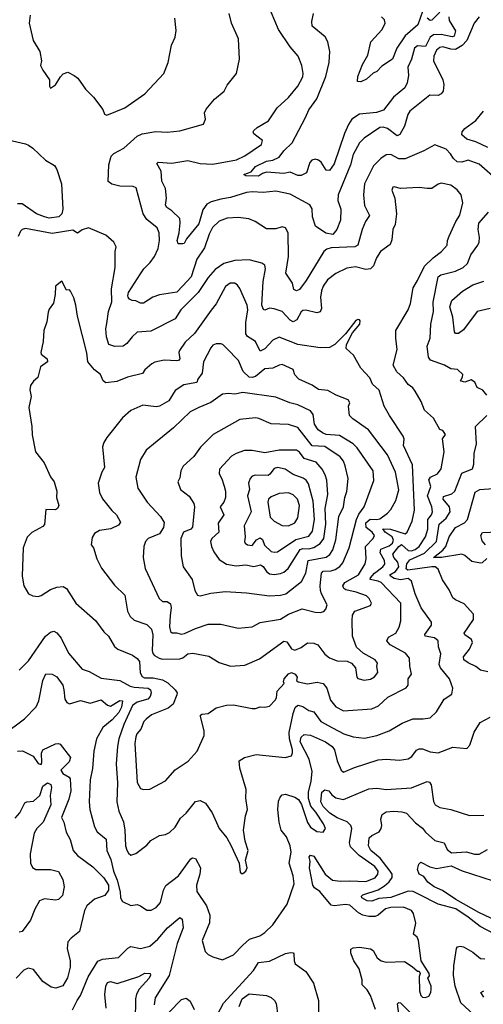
# Model space of a CAD drawing. Extents: x 1245515 to 1420776, y 606314 to 671314.
# Tile 145 of 256: x 1334938 to 1337882, y 617390 to 623636. Entities that reach past the tile are written whole.
import ezdxf

# ---------------------------------------------------------------- set-up
doc = ezdxf.new("R2010")
doc.units = 0

msp = doc.modelspace()

# ---------------------------------------------------------------- linework, layer by layer
at = {"layer": '0CON10XD'}
for points in [[(1335003.8, 623665), (1334998, 623615), (1335024, 623505), (1335065.8, 623435), (1335076, 623375), (1335070, 623345), (1335085, 623316.7), (1335127.5, 623255), (1335127.5, 623215), (1335135, 623202.5), (1335165, 623222.5), (1335196.4, 623273.6), (1335215, 623292.5), (1335245, 623302.5), (1335285, 623282.5), (1335306.7, 623265), (1335356.7, 623195), (1335406.7, 623145), (1335466.1, 623066.1), (1335477, 623037), (1335490.7, 623030.7), (1335605, 623077.1), (1335733.4, 623166.6), (1335854.5, 623295.5), (1335880.6, 623365), (1335902.5, 623475), (1335924.4, 623525.6), (1335932.4, 623567.6), (1335922.9, 623645)], [(1337976.2, 622615), (1337855, 622718.9), (1337785.4, 622745.4), (1337745, 622733.3), (1337715, 622735.4), (1337691.8, 622755), (1337673.3, 622785), (1337645, 622814.4), (1337575, 622842.9), (1337505, 622804.4), (1337385, 622752.9), (1337345, 622754), (1337295, 622782), (1337265, 622779.1), (1337230.4, 622755), (1337185, 622708.5), (1337128, 622595), (1337120.8, 622525), (1337127.9, 622457.9), (1337160, 622395), (1337133.8, 622355), (1337111.8, 622305), (1337085.5, 622205), (1337065.3, 622194.7), (1336915, 622188.3), (1336889, 622181), (1336869.2, 622165), (1336757.6, 621982.4), (1336714.6, 621925), (1336695, 621916.9), (1336678.8, 621925), (1336671.2, 621965), (1336628.7, 622028.7), (1336644.7, 622135), (1336641.9, 622285), (1336625, 622316.7), (1336605, 622322), (1336565, 622310), (1336505, 622308.6), (1336433.8, 622355), (1336392.8, 622372.8), (1336325, 622382.3), (1336255, 622376.5), (1336205, 622357.5), (1336162.6, 622317.4), (1336141.6, 622275), (1336111.9, 622188.1), (1336063.4, 622116.6), (1336027.3, 622005), (1335975, 621948.8), (1335935, 621908), (1335825, 621890.5), (1335784.2, 621875), (1335725, 621838.8), (1335705, 621837.3), (1335675, 621852), (1335652.5, 621855), (1335635, 621864), (1335628, 621875), (1335624.5, 621885), (1335630, 621905), (1335704.5, 622025), (1335725.5, 622055), (1335766.4, 622095), (1335793.2, 622135), (1335817.6, 622185), (1335826.5, 622235), (1335822.8, 622285), (1335811.1, 622315), (1335745, 622369.7), (1335722.2, 622405), (1335678.7, 622568.7), (1335658.5, 622578.5), (1335575, 622579.6), (1335522.4, 622592.4), (1335499.6, 622609.6), (1335504.1, 622715.9), (1335519.4, 622770.6), (1335535, 622788.2), (1335599.8, 622820.2), (1335685, 622897.3), (1335715, 622912.7), (1335803, 622927), (1335875, 622923.1), (1335955, 622930.5), (1336106.1, 622973.9), (1336118.8, 623005), (1336112.5, 623045), (1336121.3, 623068.7), (1336175, 623131.2), (1336236.8, 623183.2), (1336255, 623220), (1336313.8, 623295), (1336333.8, 623385), (1336328, 623515), (1336282.5, 623615), (1336267.5, 623675)], [(1337855, 623654.4), (1337823.5, 623615), (1337777.2, 623505), (1337748.5, 623471.5), (1337705, 623447.7), (1337675, 623448.9), (1337625, 623463.3), (1337605, 623459.3), (1337585, 623442.5), (1337568.4, 623405), (1337566.2, 623375), (1337624.5, 623255), (1337631.1, 623225), (1337626.6, 623183.4), (1337613.4, 623166.6), (1337595, 623155.8), (1337542.4, 623157.6), (1337415.6, 623055), (1337401.8, 623035), (1337381.2, 622961.2), (1337351.1, 622908.9), (1337335, 622899.6), (1337272.9, 622945), (1337245, 622954.5), (1337225, 622952.2), (1337125, 622884.5), (1337096.4, 622855), (1337055, 622782), (1337038.2, 622715), (1336960.8, 622525), (1336958.8, 622488.8), (1336977.3, 622435), (1336976.1, 622365), (1336952.2, 622305), (1336926.2, 622273.8), (1336881.8, 622281.8), (1336816.9, 622326.9), (1336796.7, 622385), (1336796.1, 622436.1), (1336781.4, 622461.4), (1336655, 622528.8), (1336565, 622548.2), (1336485, 622540.5), (1336415, 622544.7), (1336379.2, 622540.8), (1336277.6, 622507.6), (1336215, 622497.9), (1336155, 622479.8), (1336127.3, 622465), (1336101, 622429), (1336075, 622341.1), (1335997.1, 622245), (1335983.3, 622216.7), (1335975, 622213.3), (1335945, 622213.8), (1335938.2, 622235), (1335951.5, 622285), (1335957.6, 622347.6), (1335954.3, 622374.3), (1335905, 622423.3), (1335873.3, 622445), (1335865, 622460), (1335871.2, 622505), (1335864.2, 622565), (1335841.3, 622611.3), (1335836.1, 622675), (1335809.2, 622725), (1335816.8, 622733.2), (1335905, 622726.5), (1336005, 622743.3), (1336083.5, 622723.5), (1336165, 622719.3), (1336315, 622747.1), (1336367.5, 622772.5), (1336472.9, 622845), (1336479.5, 622869.5), (1336425, 622911.4), (1336420.6, 622925), (1336425, 622933.8), (1336445, 622951.9), (1336517.5, 622995), (1336573, 623077), (1336645, 623142.5), (1336704.3, 623215), (1336735, 623273.8), (1336738.2, 623295), (1336729.5, 623345), (1336705.5, 623405), (1336655.6, 623465), (1336580.8, 623575), (1336534.4, 623685)], [(1337663.3, 623655), (1337665, 623632), (1337705.9, 623565.9), (1337697.8, 623532.2), (1337685, 623528.3), (1337615, 623542.1), (1337565, 623540.2), (1337544.1, 623525.9), (1337515, 623465.7), (1337465, 623469.4), (1337445, 623455.8), (1337426.8, 623385), (1337403.3, 623335), (1337407.6, 623282.4), (1337399.1, 623235), (1337383.8, 623205), (1337311.1, 623145), (1337247.4, 623062.6), (1337203.1, 623046.9), (1337095, 623037.3), (1337047.5, 623005), (1337025, 622971.4), (1337000.5, 622915), (1336935, 622722), (1336905, 622678.6), (1336885, 622681.9), (1336851.5, 622731.5), (1336835, 622745.4), (1336815, 622752.1), (1336794.1, 622745.9), (1336779.8, 622730.2), (1336759.2, 622665), (1336725, 622646.8), (1336705, 622647.3), (1336655, 622670), (1336615, 622659.8), (1336505, 622668.3), (1336479.3, 622660.7), (1336455, 622643.3), (1336375, 622646), (1336362, 622655), (1336408.7, 622671.3), (1336436.2, 622705), (1336505, 622738.5), (1336545.5, 622744.5), (1336585.3, 622764.7), (1336615.6, 622805), (1336668.7, 622855), (1336753.9, 623015), (1336773.5, 623065), (1336825, 623134.4), (1336881.8, 623275), (1336902.5, 623365), (1336907.1, 623435), (1336895.7, 623495), (1336878, 623528), (1336795.8, 623595), (1336793.3, 623625), (1336804.3, 623675)], [(1337495, 623688.1), (1337466.1, 623603.9), (1337385.1, 623534.9), (1337332.7, 623455), (1337304.2, 623385), (1337237.9, 623342.1), (1337205, 623308), (1337183.2, 623296.8), (1337141.1, 623258.9), (1337105, 623242.9), (1337083.3, 623245), (1337085, 623276.7), (1337115, 623352), (1337147.8, 623412.2), (1337167.5, 623495), (1337240.6, 623575), (1337259.5, 623615), (1337255, 623636), (1337235, 623654.3)], [(1337605, 623684.8), (1337555.8, 623634.2), (1337545, 623632), (1337525.2, 623645.2)], [(1337911.1, 622825), (1337835, 622860.6), (1337777.6, 622877.6), (1337745.6, 622905), (1337748.5, 622925), (1337763.5, 622945), (1337833.8, 622996.2), (1337883.9, 623056.1)], [(1334865, 622873.3), (1334975, 622848.9), (1334995, 622839.4), (1335022, 622822), (1335101.2, 622745), (1335160.3, 622710.3), (1335174.3, 622685), (1335204.2, 622595), (1335213.1, 622435), (1335205, 622404), (1335186, 622385), (1335125, 622377.2), (1335095, 622385.3), (1335045, 622405.3), (1334955, 622467.1), (1334925, 622468.1)], [(1336355, 618220), (1336373.3, 618235), (1336383.3, 618255), (1336372.5, 618305), (1336388, 618365), (1336368.8, 618425), (1336360, 618495), (1336372.5, 618585), (1336384.3, 618625.7), (1336373.1, 618696.9), (1336376.6, 618753.4), (1336335, 618888.8), (1336332, 618935), (1336365, 618955.6), (1336440, 618975), (1336623.8, 618956.2), (1336663.6, 618966.4), (1336671.2, 618985), (1336670.3, 619005), (1336651.6, 619075), (1336650, 619115), (1336674.3, 619235.7), (1336688, 619272), (1336703.2, 619286.8), (1336735, 619279.4), (1336775, 619254.2), (1336805, 619244.6), (1336850.3, 619185), (1336925, 619144.2), (1336996.1, 619106.1), (1337055, 619086.9), (1337127.9, 619077.9), (1337205, 619095.5), (1337283.8, 619125), (1337366.4, 619173.6), (1337435, 619201.1), (1337499.7, 619200.3), (1337545, 619208), (1337584.2, 619245), (1337634.2, 619325), (1337681.5, 619358.5), (1337687.8, 619395), (1337667.3, 619455), (1337610.9, 619525), (1337602.1, 619545), (1337612.4, 619612.4), (1337598.3, 619658.3), (1337596.1, 619695), (1337571.4, 619715), (1337512.9, 619725), (1337511.2, 619735), (1337552.5, 619795), (1337552.3, 619815), (1337487.3, 619905), (1337449.2, 619995), (1337426.5, 620075), (1337405, 620091.3), (1337355, 620083.4), (1337315, 620092), (1337291.6, 620105), (1337287.3, 620115), (1337325, 620136.4), (1337345.3, 620165), (1337339.5, 620195), (1337314.5, 620225), (1337307.3, 620245), (1337345, 620295.2), (1337362.2, 620307.8), (1337405, 620268.1), (1337425, 620266.7), (1337449.4, 620275), (1337473.5, 620295), (1337515, 620355.6), (1337530.4, 620405), (1337529.6, 620465), (1337552.4, 620495), (1337559.2, 620515), (1337554.7, 620545), (1337527.3, 620615), (1337549.4, 620675), (1337535, 620716.7), (1337546.1, 620733.9), (1337591.4, 620755), (1337615, 620786.2), (1337632.9, 620895), (1337622.3, 620977.7), (1337642.5, 621005), (1337625, 621030), (1337605, 621037.5), (1337565, 621108.8), (1337508.9, 621158.9), (1337487.8, 621215), (1337449.3, 621279.3), (1337435, 621300.6), (1337405, 621322.9), (1337374.1, 621364.1), (1337333.2, 621403.2), (1337310, 621445), (1337335.7, 621545), (1337325.6, 621615.6), (1337327.3, 621665), (1337404.5, 621795), (1337418.5, 621835), (1337435.5, 621935), (1337465, 621980.8), (1337507.8, 622072.2), (1337563.5, 622126.5), (1337615.3, 622164.7), (1337652.2, 622205), (1337654.6, 622235), (1337665, 622264), (1337706.9, 622355), (1337733.7, 622396.3), (1337751.1, 622475), (1337741.4, 622525), (1337715, 622557.5), (1337675, 622585.7), (1337615, 622599.4), (1337595, 622592.9), (1337555, 622565.7), (1337525, 622565.6), (1337475, 622572.3), (1337355, 622564.4), (1337315, 622576), (1337306.7, 622573.3), (1337302, 622555), (1337320.8, 622505), (1337330, 622405), (1337323, 622337), (1337307.3, 622305), (1337301.1, 622238.9), (1337289.7, 622210.3), (1337228.6, 622165), (1337204.2, 622125.8), (1337185.3, 622075), (1337165, 622055.3), (1337135, 622052.3), (1337071.3, 622068.7), (1337015, 622060.6), (1336945, 622025.6), (1336891.9, 621985), (1336865, 621945.8), (1336855, 621916.7), (1336848.9, 621875), (1336855.4, 621805), (1336845, 621782.5), (1336825, 621777.3), (1336755, 621793.6), (1336735, 621791.9), (1336725, 621783.8), (1336698.7, 621731.3), (1336675, 621720.3), (1336655, 621730.7), (1336605, 621785.3), (1336555, 621802.5), (1336525.3, 621805.3), (1336495, 621794.3), (1336487, 621797), (1336476.1, 621826.1), (1336484, 621975), (1336499.1, 622055), (1336495, 622078.8), (1336475, 622091.9), (1336395, 622113.5), (1336305, 622109.2), (1336235, 622089.2), (1336178.9, 622051.1), (1336135, 622001.5), (1336071.8, 621905), (1335961.8, 621795), (1335925, 621738.1), (1335770.3, 621659.7), (1335685, 621653.1), (1335651.8, 621625), (1335618.5, 621581.5), (1335595, 621565.5), (1335543, 621563), (1335505, 621576), (1335490, 621625), (1335486, 621675), (1335490.8, 621709.1), (1335501.5, 621785), (1335523.3, 621846.7), (1335520.4, 621929.6), (1335544.2, 622065), (1335544, 622165), (1335550, 622195), (1335535.8, 622225.8), (1335485, 622268.8), (1335375, 622316), (1335335, 622302.9), (1335305, 622281.9), (1335275, 622301.1), (1335145, 622279.2), (1334975, 622310.8), (1334955, 622306), (1334943.8, 622295), (1334928.8, 622261.2)], [(1337904.2, 621255), (1337878, 621285), (1337843.3, 621303.3), (1337827.4, 621337.4), (1337805, 621351.8), (1337765, 621335.7), (1337742.1, 621342.1), (1337736.7, 621345), (1337750.6, 621369.4), (1337751.1, 621385), (1337718.1, 621418.1), (1337675, 621422), (1337636, 621445), (1337546, 621476), (1337534.5, 621495), (1337525.4, 621564.6), (1337543.8, 621615), (1337547.8, 621705), (1337565.3, 621784.7), (1337564.2, 621845), (1337594.6, 622005), (1337613.1, 622016.9), (1337705, 622040.9), (1337754.3, 622065), (1337780.7, 622089.3), (1337801.8, 622145), (1337847.5, 622205), (1337854.5, 622225), (1337856.9, 622255), (1337849.7, 622305), (1337853.7, 622345), (1337914.6, 622415)], [(1335725, 618752), (1335765, 618754.3), (1335865, 618808.1), (1335925, 618877.8), (1336007.2, 618932.8), (1336064.3, 618995), (1336110.5, 619095), (1336110, 619125), (1336085.8, 619215), (1336086.7, 619225), (1336095, 619231.2), (1336135, 619234), (1336185, 619270.5), (1336251.5, 619288.5), (1336295, 619288.8), (1336415, 619265.7), (1336435, 619265.8), (1336465, 619277.1), (1336495, 619274.3), (1336525, 619281.9), (1336561.2, 619318.8), (1336568.8, 619335), (1336573, 619377), (1336617.5, 619425), (1336612.5, 619435), (1336617.5, 619455), (1336645, 619485.6), (1336665, 619495.6), (1336687.5, 619485), (1336699.2, 619465), (1336696.7, 619445), (1336706, 619436), (1336765, 619422.9), (1336827, 619433), (1336865, 619425.5), (1336888.6, 619395), (1336911.4, 619318.6), (1336945, 619277.5), (1336995, 619252.1), (1337175, 619263.8), (1337216.2, 619283.8), (1337275, 619337.5), (1337391.5, 619398.5), (1337405.4, 619414.6), (1337405.5, 619454.5), (1337426.7, 619485), (1337414.6, 619534.6), (1337412.2, 619585), (1337387.1, 619617.1), (1337290.4, 619670.4), (1337270, 619695), (1337280.7, 619719.3), (1337326.1, 619745), (1337348.3, 619781.7), (1337357.2, 619822.8), (1337358.2, 619935), (1337232.9, 620065), (1337214.4, 620075), (1337164.2, 620085), (1337164.6, 620095), (1337191.5, 620125), (1337244.7, 620165), (1337256.9, 620183.1), (1337253.8, 620205), (1337225.9, 620255), (1337232, 620278), (1337285, 620298.7), (1337305, 620315.3), (1337312.5, 620335), (1337302.1, 620355), (1337258.3, 620385), (1337243.7, 620406.3), (1337293.1, 620405), (1337386.3, 620373.6), (1337398.5, 620385), (1337430.4, 620455), (1337445.3, 620525), (1337432.1, 620812.1), (1337375.6, 620935), (1337378.9, 620975), (1337373.5, 620995), (1337285.8, 621125), (1337253.3, 621185), (1337220.9, 621285), (1337177.8, 621325), (1337162.2, 621365), (1337105, 621426.2), (1337057.3, 621507.3), (1337010.6, 621550.6), (1337012.5, 621575), (1337050.5, 621649.5), (1337098, 621705), (1337100, 621725), (1337095, 621732.5), (1337085, 621733.3), (1337072.5, 621727.5), (1337006.2, 621643.8), (1336938.1, 621575), (1336905, 621557.5), (1336845, 621553.5), (1336705, 621575.4), (1336585, 621623.1), (1336545, 621603.8), (1336495, 621547.6), (1336465, 621534.4), (1336435, 621595.6), (1336385.4, 621625.4), (1336375, 621643.8), (1336374.2, 621715), (1336386.6, 621795), (1336382, 621825), (1336335, 621931.1), (1336321.7, 621951.7), (1336304.7, 621964.7), (1336275, 621963.8), (1336245, 621943.6), (1336185.6, 621834.4), (1336155, 621794.5), (1336047.5, 621645), (1335989.7, 621590.3), (1335952, 621538), (1335947.8, 621525), (1335954.4, 621485), (1335947.5, 621475), (1335935, 621471.2), (1335855, 621477.3), (1335796.4, 621463.6), (1335776.6, 621453.4), (1335733.3, 621415), (1335717.3, 621392.7), (1335621.9, 621368.1), (1335555, 621340), (1335485, 621332.9), (1335468.9, 621345), (1335451.4, 621385), (1335414, 621415), (1335371.9, 621465), (1335365, 621523.3), (1335304.4, 621755), (1335295.7, 621825), (1335282.1, 621872.1), (1335260, 621915), (1335255, 621922.5), (1335235, 621920), (1335205, 621977.1), (1335166.2, 621945), (1335163.8, 621893.8), (1335152.8, 621837.2), (1335125, 621800), (1335118.8, 621781.2), (1335110.3, 621719.7), (1335090.8, 621665), (1335087.1, 621595), (1335072.9, 621525), (1335074.6, 621514.6), (1335112.5, 621485), (1335114.2, 621465.8), (1335071.1, 621435), (1335053.6, 621366.4), (1335025, 621343.3), (1335006.2, 621315), (1335002.3, 621287.7), (1335010.8, 621245), (1334996.9, 621175), (1335015.5, 621055), (1335017.6, 621002.4), (1335039.2, 620895), (1335094.2, 620825), (1335135, 620736.7), (1335158, 620705), (1335173.8, 620645), (1335171.2, 620605), (1335185.9, 620554.1), (1335177.5, 620535), (1335165, 620527.5), (1335105, 620530), (1335095, 620433.3), (1335085, 620422), (1335015, 620382.5), (1334986.4, 620353.6), (1334959.4, 620285), (1334954.3, 620105), (1334964, 620045), (1334993.8, 619995), (1335021.7, 619981.7), (1335055, 619977.1), (1335075, 619982.9), (1335135, 620020.8), (1335175, 620035.8), (1335215, 620040.8), (1335235, 620028), (1335295.7, 619935), (1335418.9, 619825), (1335473, 619753), (1335502.2, 619725), (1335539.4, 619659.4), (1335562, 619642), (1335655, 619604.2), (1335685, 619584.7), (1335698, 619565), (1335703.5, 619493.5), (1335715, 619469.1), (1335731.7, 619461.7), (1335785, 619460.7), (1335845, 619448.8), (1335878.8, 619428.8), (1335925.3, 619385.3), (1335937.2, 619365), (1335936.6, 619353.4), (1335912.3, 619295), (1335881.7, 619268.3), (1335775, 619227.3), (1335740.5, 619199.5), (1335726.4, 619183.6), (1335707.7, 619135), (1335681.9, 619105), (1335675, 619086), (1335670, 619045), (1335685, 618796.7), (1335705, 618758.8), (1335725, 618752)], [(1337925, 621804.4), (1337842.7, 621785), (1337755, 621669.4), (1337725, 621645.8), (1337705.8, 621645.8), (1337698, 621655), (1337688.9, 621748.9), (1337668.2, 621815), (1337682.5, 621855), (1337749.4, 621915), (1337815, 621954.2), (1337885, 621977.8)], [(1337125, 619445.7), (1337165, 619452.9), (1337191.7, 619468.3), (1337213.1, 619495), (1337205.8, 619534.2), (1337210.8, 619555), (1337194.4, 619575), (1337118.5, 619618.5), (1337075.9, 619655.9), (1337051.3, 619725), (1337048.7, 619825), (1337051.6, 619858.4), (1337065.4, 619884.6), (1337165, 619920), (1337171.4, 619935), (1337158.1, 619965), (1337141.1, 619981.1), (1337075, 620004.3), (1337009, 620019), (1336996.8, 620026.8), (1336989.2, 620045), (1337002.9, 620065), (1337090.3, 620115), (1337132.2, 620185), (1337137.6, 620215), (1337134.2, 620295), (1337182.1, 620345), (1337191.5, 620365), (1337175.9, 620385), (1337137.5, 620415), (1337136.8, 620445), (1337162.7, 620467.3), (1337205.4, 620464.6), (1337225, 620469.5), (1337272.9, 620505), (1337295, 620530), (1337326.2, 620585), (1337345.3, 620654.7), (1337325, 620765.8), (1337273.4, 620875), (1337153.8, 621035), (1337052.5, 621105), (1337032.5, 621125), (1337025.7, 621184.3), (1337033.8, 621205), (1337023.8, 621225), (1336948, 621255), (1336895, 621284.4), (1336835, 621290.5), (1336795, 621316.9), (1336710, 621355), (1336685, 621383.8), (1336675, 621418.1), (1336605, 621448.9), (1336585, 621445.4), (1336545, 621425.2), (1336495, 621420.6), (1336435, 621371.9), (1336415, 621365.8), (1336395, 621368.2), (1336357.6, 621405), (1336326.5, 621475), (1336251.4, 621551.4), (1336228, 621575), (1336215, 621580), (1336185, 621578.9), (1336165, 621570.6), (1336151.1, 621555), (1336105, 621465.7), (1336096.3, 621393.7), (1336068.6, 621355), (1336064, 621335), (1335979.5, 621320.5), (1335926, 621284), (1335885, 621218.9), (1335825, 621184.6), (1335805, 621180.4), (1335719.3, 621190.7), (1335643.3, 621156.7), (1335590.4, 621109.6), (1335491.4, 620985), (1335472.5, 620955), (1335464.5, 620925.5), (1335475.9, 620795), (1335459.4, 620765), (1335436, 620695), (1335445, 620637.5), (1335465, 620596.2), (1335522.6, 620522.6), (1335552.5, 620495), (1335579.3, 620449.3), (1335565, 620428.8), (1335516.4, 620406.4), (1335445, 620395.6), (1335414, 620376), (1335398.3, 620351.7), (1335392.5, 620305), (1335407.5, 620285), (1335427.8, 620215), (1335457.8, 620157.8), (1335539.8, 620049.8), (1335606.9, 619985), (1335622.2, 619885), (1335640.4, 619850.4), (1335665, 619826.7), (1335745, 619799.5), (1335775, 619770.8), (1335784.3, 619734.3), (1335780.3, 619635), (1335784.7, 619615), (1335795, 619602.9), (1335824.4, 619585), (1335845, 619580.3), (1335955, 619581.6), (1335975, 619588.9), (1336005, 619613.2), (1336037, 619617), (1336138.8, 619598.8), (1336205, 619559.2), (1336275.9, 619535.9), (1336368.7, 619541.3), (1336460.7, 619580.7), (1336615, 619693.6), (1336635, 619690), (1336665, 619645.6), (1336685, 619636.4), (1336725, 619653.9), (1336765, 619682.7), (1336805, 619681.2), (1336830.4, 619670.4), (1336875, 619611.9), (1336905, 619587.5), (1336955, 619568.5), (1337017, 619567), (1337046, 619555), (1337070.8, 619525), (1337078, 619465), (1337085, 619456.2), (1337125, 619445.7)], [(1335965, 619738.2), (1335985, 619742.5), (1336055, 619774.5), (1336135, 619801.5), (1336215, 619802.2), (1336325.6, 619775.6), (1336415, 619785.6), (1336465, 619813.1), (1336595, 619833.5), (1336644.2, 619865), (1336731.7, 619898.3), (1336815, 619877.8), (1336845, 619875.6), (1336868.8, 619881.2), (1336882.6, 619897.4), (1336890, 619925), (1336853.9, 619993.9), (1336848.6, 620015), (1336845.3, 620045), (1336854.8, 620125.2), (1336865, 620137.6), (1336915, 620140), (1336941, 620149), (1336971.9, 620168.1), (1336990, 620190), (1337029.7, 620285), (1337076.5, 620465), (1337091.3, 620498.7), (1337125.3, 620545), (1337186.8, 620713.2), (1337182.1, 620775), (1337080.7, 620920.7), (1337056.2, 620946.2), (1336968.3, 620998.3), (1336885, 621005.8), (1336860.5, 621015), (1336833.5, 621035), (1336810.1, 621070.1), (1336802.6, 621132.6), (1336785, 621155.3), (1336703.3, 621193.3), (1336653.8, 621205), (1336565, 621242.3), (1336355, 621270.4), (1336305, 621260.9), (1336265, 621265.9), (1336225, 621260.7), (1336151.3, 621208.7), (1336075, 621176.7), (1336020.8, 621149.2), (1335915, 621047.1), (1335742, 620905), (1335705, 620846.7), (1335676.5, 620735), (1335689.4, 620665), (1335748.5, 620575), (1335831.9, 620485), (1335855.5, 620445.5), (1335850.8, 620415), (1335825.4, 620374.6), (1335755, 620345.4), (1335736.5, 620325), (1335725.6, 620295), (1335721.4, 620225), (1335734.4, 620155), (1335823.8, 619965), (1335845, 619946.2), (1335875, 619944.4), (1335895, 619930), (1335900.2, 619905), (1335894.4, 619855.6), (1335890, 619785), (1335896, 619755), (1335905.8, 619745.8), (1335933.2, 619746.8), (1335965, 619738.2)], [(1336085, 619980.6), (1336152.4, 619997.6), (1336245, 620009.1), (1336277.1, 620007.1), (1336378.9, 620001.1), (1336525, 619982.2), (1336595, 619984.7), (1336628.1, 619995), (1336727.4, 620072.6), (1336754.2, 620125), (1336769.2, 620205), (1336885, 620227.4), (1336906.4, 620243.6), (1336926.5, 620273.5), (1336944.5, 620335.5), (1336965.3, 620485), (1336994, 620545), (1337003.2, 620605), (1337016, 620644), (1337023.1, 620725), (1337005, 620806), (1336993.8, 620835), (1336973.2, 620863.2), (1336875, 620927.6), (1336795, 620933.7), (1336705, 621048.5), (1336645, 621068.5), (1336535, 621071.5), (1336456.1, 621106.1), (1336435, 621109.5), (1336335, 621098.9), (1336165.7, 621005), (1336085.6, 620925), (1336044.4, 620865), (1335977, 620803), (1335961.5, 620775), (1335955, 620730), (1335943.3, 620705), (1335960, 620655), (1336015, 620614), (1336045, 620566.2), (1336048.9, 620545), (1336035, 620416), (1336025.2, 620404.8), (1335979.3, 620385), (1335961.4, 620345), (1335963.3, 620235), (1335976.7, 620165), (1336034.3, 620084.3), (1336049.5, 620015), (1336066.7, 619985), (1336085, 619980.6)], [(1337909.6, 619499.6), (1337865, 619510.4), (1337835, 619533.6), (1337785, 619555.8), (1337758.5, 619575), (1337756.2, 619595), (1337795, 619643.3), (1337812.7, 619685), (1337807.8, 619705), (1337763.8, 619733.8), (1337760.9, 619745), (1337819.4, 619830.6), (1337820, 619865), (1337760.2, 619930.2), (1337705, 619955.6), (1337688.9, 619968.9), (1337665, 620020), (1337623.1, 620083.1), (1337595, 620151.4), (1337575.8, 620165), (1337554, 620165), (1337402.5, 620145), (1337392.6, 620152.6), (1337396.8, 620185), (1337415, 620210.7), (1337509, 620251), (1337585.1, 620324.9), (1337602.4, 620435), (1337645.1, 620474.9), (1337671.8, 620515), (1337667.5, 620545), (1337627.7, 620595), (1337628.6, 620611.4), (1337681, 620629), (1337700.8, 620645), (1337745, 620760), (1337813, 620787), (1337822.4, 620817.6), (1337824.4, 620885), (1337837.8, 620945), (1337833.1, 621055), (1337904.4, 621125)], [(1336555, 620115.8), (1336595, 620122.8), (1336615, 620130.7), (1336642, 620155), (1336718.4, 620275), (1336735, 620281.5), (1336775, 620279), (1336805, 620288.3), (1336846.9, 620313.1), (1336868.4, 620345), (1336882.2, 620435), (1336877, 620535), (1336893.7, 620623.7), (1336887.6, 620715), (1336878.3, 620748.3), (1336858.8, 620785), (1336819.6, 620829.6), (1336745, 620851.5), (1336715, 620893.3), (1336695, 620906.4), (1336585.4, 620905.4), (1336495, 620888.2), (1336413.8, 620903.8), (1336365, 620903.8), (1336312, 620885), (1336283.4, 620866.6), (1336207.5, 620785), (1336204.2, 620755), (1336222.6, 620722.6), (1336237.5, 620677.5), (1336245.5, 620645), (1336245.5, 620604.5), (1336234.4, 620575), (1336212, 620545), (1336233.6, 620495), (1336197.9, 620442.1), (1336203.5, 620385), (1336158.9, 620345), (1336150.5, 620325), (1336155.6, 620295), (1336171.4, 620261.4), (1336205, 620212.5), (1336251.2, 620181.2), (1336312, 620172), (1336375, 620178.3), (1336425, 620167.6), (1336467.3, 620177.3), (1336485, 620166.4), (1336505.6, 620135.6), (1336525, 620120.9), (1336555, 620115.8)], [(1336555, 620257.5), (1336575, 620260.8), (1336690.7, 620339.3), (1336775, 620360.8), (1336798.1, 620391.9), (1336809.2, 620465), (1336800.8, 620580.8), (1336772.2, 620692.2), (1336756.2, 620715), (1336737.2, 620727.2), (1336675, 620750.7), (1336624.1, 620784.1), (1336575, 620795.3), (1336555, 620789.6), (1336527.4, 620752.6), (1336515, 620745.4), (1336433.4, 620746.6), (1336415, 620740), (1336401.5, 620725), (1336390.4, 620695), (1336397.7, 620655), (1336384.7, 620615), (1336407.9, 620515), (1336363.8, 620425), (1336370, 620355), (1336365.8, 620325), (1336368.8, 620315), (1336385.5, 620305.5), (1336415, 620301.1), (1336442.5, 620337.5), (1336465, 620348.2), (1336479.6, 620339.6), (1336493.2, 620303.2), (1336535, 620263.2), (1336555, 620257.5)], [(1336645, 620424.6), (1336684.7, 620445.3), (1336703.2, 620476.8), (1336714.7, 620555), (1336702.9, 620595), (1336675, 620622.5), (1336644.6, 620634.6), (1336585, 620631.2), (1336535, 620610), (1336518.1, 620595), (1336513.3, 620575), (1336529.5, 620479.5), (1336555, 620455.5), (1336605, 620426.4), (1336645, 620424.6)], [(1337905, 620217.8), (1337875, 620190), (1337865, 620188.5), (1337809.4, 620199.4), (1337765, 620238.1), (1337745, 620245.5), (1337616.2, 620225), (1337565, 620224), (1337625, 620270.2), (1337644.5, 620295), (1337664.2, 620355.8), (1337704.5, 620415.5), (1337762.1, 620445), (1337781.3, 620465), (1337830.7, 620639.3), (1337858.8, 620655), (1337945, 620663)], [(1337895, 620304), (1337875, 620329.6), (1337865.2, 620365), (1337876.6, 620383.4), (1337975, 620388)], [(1334935, 619510), (1334995, 619568), (1335103.1, 619725), (1335135, 619750), (1335155, 619756.9), (1335175, 619745.7), (1335202, 619712), (1335248.2, 619618.2), (1335335, 619515.7), (1335380.3, 619500.3), (1335455, 619460), (1335575, 619443.8), (1335639.1, 619409.1), (1335665, 619401), (1335755, 619395.2), (1335768.2, 619385), (1335772.6, 619365), (1335767, 619343), (1335752.3, 619325), (1335683.3, 619306.7), (1335654.4, 619285), (1335598.6, 619165), (1335567.5, 619075), (1335559.1, 619025), (1335551.2, 618915), (1335559.2, 618795), (1335554.6, 618675), (1335567.5, 618615), (1335597.4, 618547.4), (1335606.9, 618495), (1335610.3, 618395), (1335618, 618368), (1335628.3, 618348.3), (1335645, 618335.7), (1335675, 618347.1), (1335745, 618400), (1335771.3, 618428.7), (1335825, 618460), (1335865, 618466.2), (1335890.3, 618479.7), (1335925.4, 618514.6), (1335959.6, 618570.4), (1335995, 618602.9), (1336055, 618675.8), (1336085, 618681.9), (1336117, 618667), (1336161.4, 618605), (1336204.4, 618505), (1336253.3, 618445), (1336282, 618395), (1336332.5, 618285), (1336338.3, 618228.3), (1336345, 618220), (1336355, 618220)], [(1334835, 619100.6), (1334968, 619202), (1335042.4, 619277.6), (1335059.2, 619315), (1335085.3, 619445), (1335105, 619485.6), (1335145, 619483.6), (1335175, 619466.9), (1335211.3, 619415), (1335219.1, 619385), (1335225, 619326.2), (1335238.6, 619305), (1335255, 619296.7), (1335325, 619316.6), (1335385, 619299.6), (1335455, 619322.2), (1335495, 619287.5), (1335515, 619282), (1335575, 619316.3), (1335590.6, 619315), (1335585.1, 619275), (1335568.3, 619241.7), (1335526.3, 619195), (1335467.1, 619145), (1335426.9, 619075), (1335408.5, 618995), (1335399.6, 618885), (1335385.4, 618815), (1335380, 618675), (1335383.8, 618625), (1335413.1, 618515), (1335430, 618485), (1335487, 618437), (1335491.6, 618365), (1335517.6, 618307.6), (1335534.9, 618234.9), (1335558, 618178), (1335577.2, 618102.8), (1335577.5, 618065), (1335591.7, 618041.7), (1335645, 618016.2), (1335685, 618022.5), (1335706.2, 618015), (1335745, 617987.5), (1335772.7, 617987.3), (1335805, 618004.3), (1335833.3, 618035), (1335850.4, 618115), (1335866.7, 618143.3), (1335946.7, 618205), (1336025, 618312.9), (1336035, 618318.6), (1336055, 618315.7), (1336087.3, 618255), (1336082.5, 618215), (1336060.9, 618145), (1336062.9, 618105), (1336124.7, 618014.7), (1336146.1, 617955), (1336142.4, 617907.6), (1336097.8, 617795), (1336116.7, 617725), (1336135.9, 617705.9), (1336165, 617690.8), (1336225, 617672), (1336295, 617704.3), (1336355.5, 617765)], [(1336355.5, 617765), (1336396.5, 617803.5), (1336463.8, 617825), (1336495, 617845.6), (1336545, 617894.2), (1336637.5, 618025), (1336680, 618155), (1336674.3, 618205.7), (1336649.2, 618285), (1336660.9, 618355), (1336656.5, 618395), (1336631.8, 618451.8), (1336599.2, 618495), (1336585.4, 618545), (1336576.2, 618625), (1336582.1, 618677.9), (1336592.5, 618705), (1336605, 618718.6), (1336625, 618722.5), (1336684.2, 618705), (1336709, 618689), (1336727.2, 618657.3), (1336765, 618542.9), (1336785, 618514.5), (1336825, 618485.6), (1336865, 618482), (1336879.2, 618505), (1336866.4, 618535), (1336818.2, 618608.2), (1336787.6, 618647.6), (1336770.9, 618695), (1336771.9, 618735), (1336789.6, 618805), (1336794.2, 618865.8), (1336776.4, 618945), (1336719.6, 619055), (1336724.7, 619085), (1336745, 619101.1), (1336785, 619097.8), (1336879.4, 619055), (1336922.3, 619025), (1336936.2, 619005), (1336953.7, 618933.7), (1336978.5, 618875), (1336995, 618862.7), (1337065, 618893.1), (1337215, 618940.7), (1337265, 618945.4), (1337350.2, 618939.8), (1337405, 618947.8), (1337427.3, 618962.7), (1337457.9, 619002.1), (1337475, 619010.4), (1337495, 619010.8), (1337545, 618990.7), (1337595, 618986.2), (1337688.9, 619021.1), (1337777.3, 619012.7), (1337795.5, 619034.5), (1337823.7, 619116.3), (1337862.4, 619177.6), (1337925, 619211.2)], [(1334925, 618995.5), (1334957.2, 618997.2), (1335023.3, 618965), (1335055, 618918), (1335075, 618911.4), (1335079.5, 618925), (1335076.1, 618983.9), (1335085, 619004.2), (1335165, 619041.9), (1335185, 619044.3), (1335195, 619039.2), (1335261.9, 618955), (1335251.5, 618928.5), (1335199.2, 618875), (1335212, 618855), (1335251.5, 618831.5), (1335259.3, 618819.3), (1335263, 618745), (1335250.3, 618690.3), (1335204.4, 618575), (1335218.6, 618545), (1335232.4, 618482.4), (1335258.5, 618435), (1335277.5, 618365), (1335304.4, 618335), (1335402.8, 618262.8), (1335472.9, 618192.9), (1335501.7, 618145), (1335501.9, 618115), (1335479.3, 618080.7), (1335413, 618057), (1335363.6, 618015), (1335349.1, 617985), (1335318.9, 617851.1), (1335265, 617810), (1335244.6, 617785.4), (1335240.5, 617745), (1335258.6, 617665), (1335258.2, 617625), (1335241.4, 617558.6), (1335213.1, 617506.9), (1335166.8, 617493.2), (1335139.1, 617499.1), (1335085.6, 617535), (1335025, 617610.5), (1334991.4, 617618.6), (1334965, 617606.9), (1334915, 617555.6)], [(1334910.1, 618569.9), (1334939.1, 618605), (1334971.3, 618668.7), (1334984.6, 618675.4), (1335025, 618678.9), (1335065.7, 618715), (1335085, 618773), (1335115, 618794), (1335135.2, 618785.2), (1335141.2, 618765), (1335131.8, 618715), (1335137.1, 618655), (1335087.2, 618545), (1335047.6, 618505), (1335029.2, 618475), (1335004.6, 618345), (1335007.5, 618285), (1335018.7, 618258.7), (1335040, 618245), (1335135, 618245.9), (1335185, 618232.3), (1335211.8, 618181.8), (1335220.8, 618135), (1335209.1, 618080.9), (1335185, 618054.4), (1335165, 618050), (1335095, 618060), (1335065, 618045.5), (1335035, 617994.4), (1335006.2, 617923.8), (1334955, 617851.8), (1334935, 617848.2)], [(1337196.5, 617356.5), (1337165.5, 617445), (1337145, 617480.8), (1337113.7, 617513.7), (1337113.1, 617545), (1337092.9, 617615), (1337060, 617665), (1337040.5, 617715), (1337041.1, 617738.9), (1337055, 617747.5), (1337095, 617751.9), (1337165, 617741.1), (1337181.8, 617731.8), (1337208.1, 617685), (1337234, 617665), (1337265, 617657.5), (1337381.2, 617661.2), (1337430.5, 617630.5), (1337465, 617600), (1337475, 617600), (1337480, 617585), (1337474, 617566), (1337475.7, 617475), (1337485, 617446.7), (1337495, 617436), (1337515, 617432.9), (1337535, 617441.4), (1337549.5, 617465), (1337551.8, 617485), (1337550.5, 617505), (1337530, 617555), (1337539.3, 617570.7), (1337538.8, 617585), (1337487.5, 617665), (1337470.8, 617795), (1337462, 617815), (1337438, 617835), (1337452.5, 617905), (1337438.1, 617965), (1337425, 617984), (1337375, 618005.4), (1337295, 618003.5), (1337260.6, 617995), (1337215, 617956.4), (1337195, 617947.7), (1337155, 617947.1), (1337115.9, 617955.9), (1337089.3, 617969.3), (1337035, 618018.7), (1337007.6, 618022.4), (1336935, 618014.7), (1336915, 618018.8), (1336844.8, 618104.8), (1336809.5, 618129.5), (1336799.1, 618145), (1336777.8, 618255), (1336783.5, 618295), (1336776.2, 618325), (1336785, 618336.2), (1336805, 618330), (1336877.4, 618215), (1336925, 618176.7), (1336975, 618170.2), (1337035, 618174), (1337135, 618169.1), (1337195, 618192.4), (1337213.1, 618215), (1337213.3, 618235), (1337193.5, 618265), (1337093.1, 618333.1), (1337039.3, 618389.3), (1337033.3, 618415), (1337047.8, 618505), (1337041.5, 618525), (1337016.5, 618546.5), (1336955, 618572.4), (1336907.6, 618602.4), (1336865.2, 618645), (1336850.8, 618675), (1336857.5, 618735), (1336875, 618751.1), (1336900.4, 618745), (1336919.2, 618719.1), (1336945, 618700), (1336995, 618689.2), (1337155, 618756.7), (1337205, 618761.1), (1337265, 618752.9), (1337425, 618762.5), (1337525, 618804), (1337539.2, 618799.2), (1337551.4, 618781.4), (1337565, 618676.7), (1337576.1, 618656.1), (1337605, 618638), (1337675, 618625.6), (1337795, 618586.7), (1337885, 618589.4)], [(1337995, 617814.3), (1337862.6, 617882.6), (1337785, 617943.5), (1337706.4, 617995), (1337595, 618024.6), (1337475.6, 618085.6), (1337435.5, 618105), (1337405, 618108.6), (1337295, 618066.7), (1337219.5, 618060.5), (1337175, 618043.6), (1337145, 618047.1), (1337111.4, 618065), (1337107.5, 618075), (1337117.5, 618085), (1337213.2, 618116.8), (1337255, 618142.5), (1337283.7, 618166.3), (1337302.1, 618195), (1337302.4, 618215), (1337290.4, 618235), (1337227.7, 618317.7), (1337168.2, 618365), (1337152.2, 618395), (1337157.5, 618445), (1337175, 618461.6), (1337220, 618485), (1337232.5, 618505), (1337236.9, 618525), (1337231.3, 618565), (1337239.6, 618595), (1337265, 618610.8), (1337314.7, 618615.3), (1337365, 618611.8), (1337395, 618601.5), (1337450.7, 618540.7), (1337495, 618507.7), (1337515, 618481.2), (1337575, 618428.9), (1337633.3, 618415), (1337651.5, 618371.5), (1337679.4, 618350.6), (1337775, 618358.2), (1337825, 618342.3), (1337855, 618342.7), (1337907.8, 618372.2)], [(1337965, 617919.9), (1337853.1, 617973.1), (1337707.8, 618055), (1337622.3, 618112.3), (1337569.4, 618135), (1337529.4, 618165), (1337505, 618200), (1337474, 618215), (1337464.5, 618245), (1337471.8, 618278.2), (1337485, 618292), (1337542.2, 618262.2), (1337585, 618252.5), (1337678.3, 618268.3), (1337746.9, 618236.9), (1337944, 618174)], [(1335274.2, 617355), (1335302.5, 617415), (1335325, 617446.2), (1335373.1, 617565), (1335435, 617663.4), (1335465, 617676.2), (1335565, 617687.5), (1335625, 617745.8), (1335644.3, 617755.7), (1335705, 617744.4), (1335765, 617758.5), (1335815, 617803.2), (1335876.2, 617875), (1335955, 617941.4), (1335970.8, 617930.8), (1335975.9, 617875), (1335937.2, 617775), (1335886.3, 617573.7), (1335798.3, 617431.7), (1335792.8, 617387.2)], [(1336175, 617290), (1336233.2, 617396.8), (1336421.8, 617605), (1336454.3, 617655), (1336525, 617662.9), (1336625, 617712.2), (1336658.1, 617718.1), (1336675, 617715.8), (1336679.5, 617709.5), (1336680, 617665), (1336687.7, 617647.7), (1336755, 617597.5), (1336804.2, 617525), (1336835.6, 617415), (1336836.9, 617265)], [(1337875, 617274.4), (1337739.9, 617399.9), (1337703.9, 617505), (1337692.7, 617575), (1337695.3, 617635), (1337711.9, 617745), (1337718.8, 617755), (1337735, 617758.9), (1337755, 617754.4), (1337815, 617721.1), (1337865, 617681.4), (1337891.7, 617678.3)], [(1335486.4, 617365), (1335478.8, 617451.2), (1335484.4, 617505), (1335495, 617528.8), (1335515, 617534), (1335557.4, 617522.6), (1335695, 617566.7), (1335733.5, 617586.5), (1335765.7, 617585), (1335768.2, 617575), (1335760, 617555), (1335697.2, 617485), (1335680.5, 617455), (1335672.6, 617425), (1335671.1, 617285)], [(1336331.9, 617375), (1336351.6, 617425), (1336395, 617455.8), (1336505, 617446.2), (1336535, 617433.3), (1336556.9, 617415), (1336566.4, 617395), (1336578.3, 617318.3)], [(1337884.5, 617435), (1337866, 617465), (1337884.5, 617475.5)], [(1335885, 617337.1), (1335965, 617420), (1335995, 617429.4), (1336020.7, 617410.7), (1336046.8, 617356.8)], [(1337347.6, 617315), (1337336.2, 617393.8), (1337345, 617401.2), (1337355, 617399.2), (1337452.5, 617302.5)]]:
    msp.add_lwpolyline(points, dxfattribs=at)

doc.saveas('drawing.dxf')
